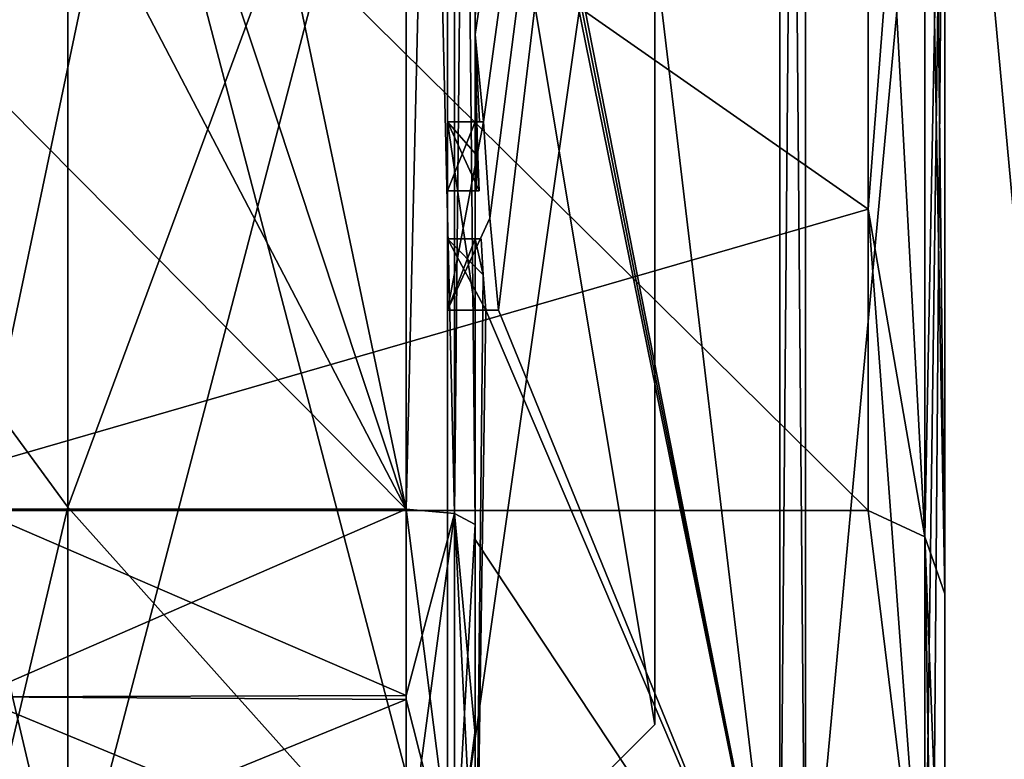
# Model space of a CAD drawing. Extents: x -23 to 1160, y -1799 to -1.
# Tile 123 of 216: x -7.7 to -0.57, y -37.25 to -31.9. Entities that reach past the tile are written whole.
import ezdxf

# ---------------------------------------------------------------- set-up
doc = ezdxf.new("R2010")
doc.units = 0
doc.header["$LTSCALE"] = 72.282644
for name, color, linetype in [('1901', 7, 'CONTINUOUS'), ('1906', 7, 'CONTINUOUS'), ('1980', 7, 'CONTINUOUS'), ('2005', 7, 'CONTINUOUS'), ('2006', 7, 'CONTINUOUS'), ('2202', 7, 'CONTINUOUS'), ('2205', 7, 'CONTINUOUS'), ('2208', 7, 'CONTINUOUS'), ('2213', 7, 'CONTINUOUS'), ('2214', 7, 'CONTINUOUS'), ('2215', 7, 'CONTINUOUS'), ('2216', 7, 'CONTINUOUS'), ('2218', 7, 'CONTINUOUS'), ('2221', 7, 'CONTINUOUS'), ('2222', 7, 'CONTINUOUS'), ('2225', 7, 'CONTINUOUS'), ('2226', 7, 'CONTINUOUS'), ('2259', 7, 'CONTINUOUS'), ('2260', 7, 'CONTINUOUS'), ('2286', 7, 'CONTINUOUS'), ('2289', 7, 'CONTINUOUS'), ('2292', 7, 'CONTINUOUS'), ('2293', 7, 'CONTINUOUS'), ('2301', 7, 'CONTINUOUS'), ('2302', 7, 'CONTINUOUS'), ('2303', 7, 'CONTINUOUS'), ('2304', 7, 'CONTINUOUS'), ('2305', 7, 'CONTINUOUS'), ('2306', 7, 'CONTINUOUS'), ('2307', 7, 'CONTINUOUS'), ('2308', 7, 'CONTINUOUS'), ('2309', 7, 'CONTINUOUS'), ('2310', 7, 'CONTINUOUS'), ('2311', 7, 'CONTINUOUS'), ('2382', 7, 'CONTINUOUS'), ('2385', 7, 'CONTINUOUS'), ('2387', 7, 'CONTINUOUS'), ('2390', 7, 'CONTINUOUS')]:
    doc.layers.add(name, color=color, linetype=linetype)

msp = doc.modelspace()

# ---------------------------------------------------------------- linework, layer by layer
at = {"layer": '1901', "color": 7, "linetype": 'CONTINUOUS'}
for points in [[(-3.1, -28, 9), (-3.1, -36.9998), (-3.1, -28, 0.5), (-3.1, -28, 9)], [(-3.1, -36.9998), (-3.1, -28, -9), (-3.1, -28.5), (-3.1, -36.9998)], [(-3.1, -36.9998), (-3.1, -28.5), (-3.1, -28, 0.5), (-3.1, -36.9998)]]:
    msp.add_3dface(points, dxfattribs=at)
at = {"layer": '1906', "color": 7, "linetype": 'CONTINUOUS'}
for points in [[(-4.6, -28, 10.5), (-7.35, -28, 10.5), (-7.35, -35.4246, 7.4246), (-4.6, -28, 10.5)], [(-4.6, -38.5), (-4.6, -28, 10.5), (-7.35, -38.5), (-4.6, -38.5)], [(-7.35, -38.5), (-4.6, -28, 10.5), (-7.35, -35.4246, 7.4246), (-7.35, -38.5)], [(-4.6, -28, -10.5), (-4.6, -38.5), (-7.35, -28, -10.5), (-4.6, -28, -10.5)], [(-7.35, -28, -10.5), (-4.6, -38.5), (-7.35, -35.4246, -7.4246), (-7.35, -28, -10.5)], [(-7.35, -35.4246, -7.4246), (-4.6, -38.5), (-7.35, -38.5), (-7.35, -35.4246, -7.4246)]]:
    msp.add_3dface(points, dxfattribs=at)
at = {"layer": '1980', "color": 7, "linetype": 'CONTINUOUS'}
for points in [[(-3.1, -36.9998), (-3.1, -28, 9), (-4.6, -38.5), (-3.1, -36.9998)], [(-3.1, -28, 9), (-4.6, -28, 10.5), (-4.6, -38.5), (-3.1, -28, 9)], [(-3.1, -28, -9), (-3.1, -36.9998), (-4.6, -28, -10.5), (-3.1, -28, -9)], [(-3.1, -36.9998), (-4.6, -38.5), (-4.6, -28, -10.5), (-3.1, -36.9998)]]:
    msp.add_3dface(points, dxfattribs=at)
at = {"layer": '2005', "color": 7, "linetype": 'CONTINUOUS'}
for points in [[(-7.35, -28, 10.5), (-8.417, -22.0319, 10.337), (-8.417, -33.9681, 10.337), (-7.35, -28, 10.5)], [(-7.35, -35.4246, 7.4246), (-7.35, -28, 10.5), (-8.417, -33.9681, 10.337), (-7.35, -35.4246, 7.4246)], [(-7.35, -35.4246, 7.4246), (-8.417, -33.9681, 10.337), (-8.417, -39.9361), (-7.35, -35.4246, 7.4246)], [(-7.35, -38.5), (-7.35, -35.4246, 7.4246), (-8.417, -39.9361), (-7.35, -38.5)]]:
    msp.add_3dface(points, dxfattribs=at)
at = {"layer": '2006', "color": 7, "linetype": 'CONTINUOUS'}
for points in [[(-7.35, -28, -10.5), (-8.417, -33.9681, -10.337), (-8.417, -22.0319, -10.337), (-7.35, -28, -10.5)], [(-7.35, -28, -10.5), (-7.35, -35.4246, -7.4246), (-8.417, -33.9681, -10.337), (-7.35, -28, -10.5)], [(-7.35, -35.4246, -7.4246), (-7.35, -38.5), (-8.417, -33.9681, -10.337), (-7.35, -35.4246, -7.4246)], [(-7.35, -38.5), (-8.417, -39.9361), (-8.417, -33.9681, -10.337), (-7.35, -38.5)]]:
    msp.add_3dface(points, dxfattribs=at)
at = {"layer": '2202', "linetype": 'CONTINUOUS'}
for points in [[(-8.0232, -20.5597, -15.95), (-4.9, -35.4403, -15.95), (-8.5978, -24.2917, -15.95), (-8.0232, -20.5597, -15.95)], [(-4.9, -20.5597, -15.95), (-4.9, -35.4403, -15.95), (-8.0232, -20.5597, -15.95), (-4.9, -20.5597, -15.95)], [(-8.5978, -24.2917, -15.95), (-4.9, -35.4403, -15.95), (-8.7857, -28, -15.95), (-8.5978, -24.2917, -15.95)], [(-8.7857, -28, -15.95), (-4.9, -35.4403, -15.95), (-8.5976, -31.7097, -15.95), (-8.7857, -28, -15.95)], [(-8.5976, -31.7097, -15.95), (-4.9, -35.4403, -15.95), (-8.0232, -35.4403, -15.95), (-8.5976, -31.7097, -15.95)]]:
    msp.add_3dface(points, dxfattribs=at)
at = {"layer": '2205', "linetype": 'CONTINUOUS'}
for points in [[(-8.0232, -35.4403, 15.95), (-4.9, -20.5597, 15.95), (-8.5978, -31.7083, 15.95), (-8.0232, -35.4403, 15.95)], [(-4.9, -35.4403, 15.95), (-4.9, -20.5597, 15.95), (-8.0232, -35.4403, 15.95), (-4.9, -35.4403, 15.95)]]:
    msp.add_3dface(points, dxfattribs=at)
at = {"layer": '2208', "linetype": 'CONTINUOUS'}
for points in [[(-4.4, -35.5503, 16.45), (-4.4, -21.7364, 16.5), (-4.4, -20.4497, 16.45), (-4.4, -35.5503, 16.45)], [(-4.4, -20.4497, -16.45), (-4.4, -29.0506, -16.5), (-4.4, -35.5503, -16.45), (-4.4, -20.4497, -16.45)], [(-4.4, -22.1297, 16.5), (-4.4, -21.7364, 16.5), (-4.4, -35.5503, 16.45), (-4.4, -22.1297, 16.5)], [(-4.4, -23.5648, 16.5), (-4.4, -22.1297, 16.5), (-4.4, -35.5503, 16.45), (-4.4, -23.5648, 16.5)], [(-4.4, -23.9582, 16.5), (-4.4, -23.5648, 16.5), (-4.4, -35.5503, 16.45), (-4.4, -23.9582, 16.5)], [(-4.4, -25.8781, 16.5), (-4.4, -23.9582, 16.5), (-4.4, -35.5503, 16.45), (-4.4, -25.8781, 16.5)], [(-4.4, -26.2268, 16.5), (-4.4, -25.8781, 16.5), (-4.4, -35.5503, 16.45), (-4.4, -26.2268, 16.5)], [(-4.4, -27.8639, 16.5), (-4.4, -26.2268, 16.5), (-4.4, -35.5503, 16.45), (-4.4, -27.8639, 16.5)], [(-4.4, -28.2828, 16.5), (-4.4, -27.8639, 16.5), (-4.4, -35.5503, 16.45), (-4.4, -28.2828, 16.5)], [(-4.4, -28.1257, -19.4998), (-4.4, -35.6608, -17.9321), (-4.4, -28.1257, -16.7828), (-4.4, -28.1257, -19.4998)], [(-4.4, -28.1257, -16.7828), (-4.4, -35.6608, -17.9321), (-4.4, -29.0506, -16.7828), (-4.4, -28.1257, -16.7828)], [(-4.4, -29.5882, 16.5), (-4.4, -28.2828, 16.5), (-4.4, -35.5503, 16.45), (-4.4, -29.5882, 16.5)], [(-4.4, -29.0506, -16.7828), (-4.4, -35.6608, -17.9321), (-4.4, -29.0506, -16.5), (-4.4, -29.0506, -16.7828)], [(-4.4, -29.0506, -16.5), (-4.4, -35.6608, -17.9321), (-4.4, -35.5503, -16.45), (-4.4, -29.0506, -16.5)], [(-4.4, -31.7888, 16.5), (-4.4, -29.5882, 16.5), (-4.4, -35.5503, 16.45), (-4.4, -31.7888, 16.5)], [(-4.4, -30.8597, 19.2892), (-4.4, -31.7888, 16.7828), (-4.4, -32.0042, 19.0844), (-4.4, -30.8597, 19.2892)], [(-4.4, -31.7888, 16.7828), (-4.4, -31.7888, 16.5), (-4.4, -32.6371, 16.5), (-4.4, -31.7888, 16.7828)], [(-4.4, -32.6371, 16.5), (-4.4, -31.7888, 16.5), (-4.4, -35.5503, 16.45), (-4.4, -32.6371, 16.5)], [(-4.4, -32.0042, 19.0844), (-4.4, -31.7888, 16.7828), (-4.4, -32.6371, 16.5), (-4.4, -32.0042, 19.0844)], [(-4.4, -33.1347, 18.8118), (-4.4, -32.0042, 19.0844), (-4.4, -33.1347, 16.804), (-4.4, -33.1347, 18.8118)], [(-4.4, -33.1347, 16.804), (-4.4, -32.0042, 19.0844), (-4.4, -32.6371, 16.804), (-4.4, -33.1347, 16.804)], [(-4.4, -32.6371, 16.804), (-4.4, -32.0042, 19.0844), (-4.4, -32.6371, 16.5), (-4.4, -32.6371, 16.804)], [(-4.4, -34, 16.5), (-4.4, -32.6371, 16.5), (-4.4, -35.5503, 16.45), (-4.4, -34, 16.5)], [(-4.4, -33.4833, 16.804), (-4.4, -34, 16.804), (-4.4, -33.4833, 18.7132), (-4.4, -33.4833, 16.804)], [(-4.4, -33.4833, 18.7132), (-4.4, -34, 16.804), (-4.4, -35.5503, 16.45), (-4.4, -33.4833, 18.7132)], [(-4.4, -39.1573, 15.9926), (-4.4, -33.4833, 18.7132), (-4.4, -38.471, 14.7638), (-4.4, -39.1573, 15.9926)], [(-4.4, -38.471, 14.7638), (-4.4, -33.4833, 18.7132), (-4.4, -37.0705, 15.663), (-4.4, -38.471, 14.7638)], [(-4.4, -37.0705, 15.663), (-4.4, -33.4833, 18.7132), (-4.4, -35.5503, 16.45), (-4.4, -37.0705, 15.663)], [(-4.4, -34, 16.804), (-4.4, -34, 16.5), (-4.4, -35.5503, 16.45), (-4.4, -34, 16.804)], [(-4.4, -35.5503, -16.45), (-4.4, -35.6608, -17.9321), (-4.4, -37.0392, -15.6813), (-4.4, -35.5503, -16.45)], [(-4.4, -35.6608, -17.9321), (-4.4, -42.0038, -13.5699), (-4.4, -37.0392, -15.6813), (-4.4, -35.6608, -17.9321)], [(-4.4, -37.0392, -15.6813), (-4.4, -42.0038, -13.5699), (-4.4, -38.471, -14.7638), (-4.4, -37.0392, -15.6813)]]:
    msp.add_3dface(points, dxfattribs=at)
at = {"layer": '2213', "linetype": 'CONTINUOUS'}
for points in [[(-2.1949, -38.9913, -19.0374), (-4.4, -20.4802, -17.9917), (-2.1949, -17.0087, -19.0374), (-2.1949, -38.9913, -19.0374)], [(-4.4, -27.7791, -19.4994), (-4.4, -20.4802, -17.9917), (-2.1949, -38.9913, -19.0374), (-4.4, -27.7791, -19.4994)], [(-4.4, -27.9524, -19.5), (-4.4, -27.7791, -19.4994), (-2.1949, -38.9913, -19.0374), (-4.4, -27.9524, -19.5)], [(-4.4, -28.1257, -19.4998), (-4.4, -27.9524, -19.5), (-2.1949, -38.9913, -19.0374), (-4.4, -28.1257, -19.4998)], [(-4.4, -35.6608, -17.9321), (-4.4, -28.1257, -19.4998), (-2.1949, -38.9913, -19.0374), (-4.4, -35.6608, -17.9321)], [(-4.4, -42.0038, -13.5699), (-4.4, -35.6608, -17.9321), (-2.1949, -38.9913, -19.0374), (-4.4, -42.0038, -13.5699)]]:
    msp.add_3dface(points, dxfattribs=at)
at = {"layer": '2214', "linetype": 'CONTINUOUS'}
for points in [[(-2.1949, -17.0087, 19.0374), (-4.4, -32.0042, 19.0844), (-4.3401, -32.6371, 19.5), (-2.1949, -17.0087, 19.0374)], [(-4.4, -32.0042, 19.0844), (-2.1949, -17.0087, 19.0374), (-4.3913, -30.8597, 19.5), (-4.4, -32.0042, 19.0844)], [(-4.2952, -33.3336, 19.5), (-2.1949, -17.0087, 19.0374), (-4.3401, -32.6371, 19.5), (-4.2952, -33.3336, 19.5)], [(-4.2315, -34, 19.5), (-2.1949, -17.0087, 19.0374), (-4.2952, -33.3336, 19.5), (-4.2315, -34, 19.5)], [(-2.1949, -38.9913, 19.0374), (-2.1949, -17.0087, 19.0374), (-4.2315, -34, 19.5), (-2.1949, -38.9913, 19.0374)], [(-4.4, -30.8597, 19.2892), (-4.4, -32.0042, 19.0844), (-4.3913, -30.8597, 19.5), (-4.4, -30.8597, 19.2892)], [(-4.4, -32.0042, 19.0844), (-4.4, -33.1347, 18.8118), (-4.3877, -32.6371, 19.196), (-4.4, -32.0042, 19.0844)], [(-4.3401, -32.6371, 19.5), (-4.4, -32.0042, 19.0844), (-4.3683, -32.6371, 19.3488), (-4.3401, -32.6371, 19.5)], [(-4.3683, -32.6371, 19.3488), (-4.4, -32.0042, 19.0844), (-4.3877, -32.6371, 19.196), (-4.3683, -32.6371, 19.3488)], [(-4.3877, -32.6371, 19.196), (-4.4, -33.1347, 18.8118), (-4.3809, -32.8877, 19.196), (-4.3877, -32.6371, 19.196)], [(-4.3809, -32.8877, 19.196), (-4.4, -33.1347, 18.8118), (-4.3931, -33.1347, 19.0046), (-4.3809, -32.8877, 19.196)], [(-4.3723, -33.1347, 19.196), (-4.3809, -32.8877, 19.196), (-4.3931, -33.1347, 19.0046), (-4.3723, -33.1347, 19.196)], [(-4.4, -33.4833, 18.7132), (-4.4, -39.1573, 15.9926), (-4.3417, -33.7438, 19.196), (-4.4, -33.4833, 18.7132)], [(-4.3891, -33.4833, 18.956), (-4.4, -33.4833, 18.7132), (-4.3566, -33.4833, 19.196), (-4.3891, -33.4833, 18.956)], [(-4.3566, -33.4833, 19.196), (-4.4, -33.4833, 18.7132), (-4.3417, -33.7438, 19.196), (-4.3566, -33.4833, 19.196)], [(-4.3417, -33.7438, 19.196), (-4.4, -39.1573, 15.9926), (-4.324, -34, 19.196), (-4.3417, -33.7438, 19.196)], [(-4.4, -39.1573, 15.9926), (-2.1949, -38.9913, 19.0374), (-4.324, -34, 19.196), (-4.4, -39.1573, 15.9926)], [(-4.324, -34, 19.196), (-2.1949, -38.9913, 19.0374), (-4.2315, -34, 19.5), (-4.324, -34, 19.196)], [(-4.2821, -34, 19.3497), (-4.324, -34, 19.196), (-4.2315, -34, 19.5), (-4.2821, -34, 19.3497)]]:
    msp.add_3dface(points, dxfattribs=at)
at = {"layer": '2215', "linetype": 'CONTINUOUS'}
for points in [[(-2.0094, -38.9849, 19.0264), (0, -17.2786, 18.5712), (-2.0094, -17.0151, 19.0264), (-2.0094, -38.9849, 19.0264)], [(0, -38.7214, 18.5712), (0, -17.2786, 18.5712), (-2.0094, -38.9849, 19.0264), (0, -38.7214, 18.5712)]]:
    msp.add_3dface(points, dxfattribs=at)
at = {"layer": '2216', "linetype": 'CONTINUOUS'}
for points in [[(0, -17.2786, -18.5712), (0, -38.7214, -18.5712), (-2.0094, -17.0151, -19.0264), (0, -17.2786, -18.5712)], [(-2.0094, -17.0151, -19.0264), (0, -38.7214, -18.5712), (-2.0094, -38.9849, -19.0264), (-2.0094, -17.0151, -19.0264)]]:
    msp.add_3dface(points, dxfattribs=at)
at = {"layer": '2218', "linetype": 'CONTINUOUS'}
for points in [[(-1.5562, -28, -7.45), (-1.5562, -33.2679, -5.2679), (-1.1443, -28, -10.8047), (-1.5562, -28, -7.45)], [(-1.1443, -28, -10.8047), (-1.5562, -33.2679, -5.2679), (-1.1443, -35.64, -7.6401), (-1.1443, -28, -10.8047)], [(-1.5562, -33.2679, 5.2679), (-1.5562, -28, 7.45), (-1.1443, -35.64, 7.6401), (-1.5562, -33.2679, 5.2679)], [(-1.5562, -28, 7.45), (-1.1443, -28, 10.8047), (-1.1443, -35.64, 7.6401), (-1.5562, -28, 7.45)], [(-1.5562, -33.2679, -5.2679), (-1.5562, -35.45), (-1.1443, -35.64, -7.6401), (-1.5562, -33.2679, -5.2679)], [(-1.5562, -35.45), (-1.5562, -33.2679, 5.2679), (-1.1443, -38.8047), (-1.5562, -35.45)], [(-1.1443, -38.8047), (-1.5562, -33.2679, 5.2679), (-1.1443, -35.64, 7.6401), (-1.1443, -38.8047)], [(-1.1443, -35.64, -7.6401), (-1.5562, -35.45), (-1.1443, -38.8047), (-1.1443, -35.64, -7.6401)]]:
    msp.add_3dface(points, dxfattribs=at)
at = {"layer": '2221', "linetype": 'CONTINUOUS'}
for points in [[(-2.1949, -38.9913, -19.0374), (-2.1949, -17.0087, -19.0374), (-2.0094, -38.9849, -19.0264), (-2.1949, -38.9913, -19.0374)], [(-2.1949, -17.0087, -19.0374), (-2.0094, -17.0151, -19.0264), (-2.0094, -38.9849, -19.0264), (-2.1949, -17.0087, -19.0374)]]:
    msp.add_3dface(points, dxfattribs=at)
at = {"layer": '2222', "linetype": 'CONTINUOUS'}
for points in [[(-2.1949, -17.0087, 19.0374), (-2.1949, -38.9913, 19.0374), (-2.0094, -17.0151, 19.0264), (-2.1949, -17.0087, 19.0374)], [(-2.1949, -38.9913, 19.0374), (-2.0094, -38.9849, 19.0264), (-2.0094, -17.0151, 19.0264), (-2.1949, -38.9913, 19.0374)]]:
    msp.add_3dface(points, dxfattribs=at)
at = {"layer": '2225', "linetype": 'CONTINUOUS'}
for points in [[(-1.5562, -33.2679, -5.2679), (-1.5562, -28, -7.45), (-9.1, -28.0008, -7.45), (-1.5562, -33.2679, -5.2679)], [(-9.1, -35.45), (-1.5562, -33.2679, -5.2679), (-9.1, -28.0008, -7.45), (-9.1, -35.45)], [(-1.5562, -35.45), (-1.5562, -33.2679, -5.2679), (-9.1, -35.45), (-1.5562, -35.45)]]:
    msp.add_3dface(points, dxfattribs=at)
at = {"layer": '2226', "linetype": 'CONTINUOUS'}
for points in [[(-1.5562, -35.45), (-9.1, -35.45), (-9.1, -27.9992, 7.45), (-1.5562, -35.45)], [(-1.5562, -35.45), (-9.1, -27.9992, 7.45), (-1.5562, -33.2679, 5.2679), (-1.5562, -35.45)], [(-1.5562, -33.2679, 5.2679), (-9.1, -27.9992, 7.45), (-1.5562, -28, 7.45), (-1.5562, -33.2679, 5.2679)]]:
    msp.add_3dface(points, dxfattribs=at)
at = {"layer": '2259', "linetype": 'CONTINUOUS'}
for points in [[(-4.6, -32.6371, 19.5), (-4.6, -32.6371, 19.196), (-4.6, -33.1347, 19.196), (-4.6, -32.6371, 19.5)], [(-4.6, -34, 19.5), (-4.6, -32.6371, 19.5), (-4.6, -34, 19.196), (-4.6, -34, 19.5)], [(-4.6, -34, 19.196), (-4.6, -32.6371, 19.5), (-4.6, -33.4833, 19.196), (-4.6, -34, 19.196)], [(-4.6, -33.4833, 19.196), (-4.6, -32.6371, 19.5), (-4.6, -33.1347, 19.196), (-4.6, -33.4833, 19.196)], [(-4.6, -32.6371, 16.5), (-4.6, -34, 16.5), (-4.6, -32.6371, 16.804), (-4.6, -32.6371, 16.5)], [(-4.6, -32.6371, 16.804), (-4.6, -34, 16.5), (-4.6, -33.1347, 16.804), (-4.6, -32.6371, 16.804)], [(-4.6, -33.4833, 16.804), (-4.6, -33.4833, 19.196), (-4.6, -33.1347, 19.196), (-4.6, -33.4833, 16.804)], [(-4.6, -34, 16.5), (-4.6, -33.4833, 16.804), (-4.6, -33.1347, 16.804), (-4.6, -34, 16.5)], [(-4.6, -33.1347, 16.804), (-4.6, -33.4833, 16.804), (-4.6, -33.1347, 19.196), (-4.6, -33.1347, 16.804)], [(-4.6, -34, 16.804), (-4.6, -33.4833, 16.804), (-4.6, -34, 16.5), (-4.6, -34, 16.804)]]:
    msp.add_3dface(points, dxfattribs=at)
at = {"layer": '2260', "linetype": 'CONTINUOUS'}
for points in [[(-4.3401, -32.6371, 19.5), (-4.3683, -32.6371, 19.3488), (-4.6, -32.6371, 19.5), (-4.3401, -32.6371, 19.5)], [(-4.3683, -32.6371, 19.3488), (-4.3877, -32.6371, 19.196), (-4.6, -32.6371, 19.5), (-4.3683, -32.6371, 19.3488)], [(-4.3877, -32.6371, 19.196), (-4.6, -32.6371, 19.196), (-4.6, -32.6371, 19.5), (-4.3877, -32.6371, 19.196)]]:
    msp.add_3dface(points, dxfattribs=at)
at = {"layer": '2286', "linetype": 'CONTINUOUS'}
for points in [[(-4.4, -35.5503, 16.45), (-4.4, -20.4497, 16.45), (-4.549, -20.5279, 16.094), (-4.4, -35.5503, 16.45)], [(-4.549, -20.5279, 16.094), (-4.9, -20.5597, 15.95), (-4.549, -35.4721, 16.094), (-4.549, -20.5279, 16.094)], [(-4.4, -35.5503, 16.45), (-4.549, -20.5279, 16.094), (-4.549, -35.4721, 16.094), (-4.4, -35.5503, 16.45)], [(-4.9, -20.5597, 15.95), (-4.9, -35.4403, 15.95), (-4.549, -35.4721, 16.094), (-4.9, -20.5597, 15.95)]]:
    msp.add_3dface(points, dxfattribs=at)
at = {"layer": '2289', "linetype": 'CONTINUOUS'}
for points in [[(-4.4, -20.4497, -16.45), (-4.4, -35.5503, -16.45), (-4.549, -35.4721, -16.094), (-4.4, -20.4497, -16.45)], [(-4.4, -20.4497, -16.45), (-4.549, -35.4721, -16.094), (-4.549, -20.5279, -16.094), (-4.4, -20.4497, -16.45)], [(-4.9, -35.4403, -15.95), (-4.9, -20.5597, -15.95), (-4.549, -20.5279, -16.094), (-4.9, -35.4403, -15.95)], [(-4.549, -35.4721, -16.094), (-4.9, -35.4403, -15.95), (-4.549, -20.5279, -16.094), (-4.549, -35.4721, -16.094)]]:
    msp.add_3dface(points, dxfattribs=at)
at = {"layer": '2292', "linetype": 'CONTINUOUS'}
for points in [[(-1.1443, -28, -10.8047), (-1.1443, -35.64, -7.6401), (-1, -27.9994, -11.3876), (-1.1443, -28, -10.8047)], [(-1.1443, -35.64, -7.6401), (-1.1443, -38.8047), (-1, -27.9994, -11.3876), (-1.1443, -35.64, -7.6401)], [(-1.1443, -38.8047), (-1.0897, -39.1005, 0), (-1, -27.9994, -11.3876), (-1.1443, -38.8047)], [(-1.0897, -39.1005, 0), (-1, -39.3877, 0), (-1, -27.9994, -11.3876), (-1.0897, -39.1005, 0)]]:
    msp.add_3dface(points, dxfattribs=at)
at = {"layer": '2293', "linetype": 'CONTINUOUS'}
for points in [[(-1.1443, -35.64, 7.6401), (-1.1443, -28, 10.8047), (-1, -36.0523, 8.0523), (-1.1443, -35.64, 7.6401)], [(-1, -36.0523, 8.0523), (-1.1443, -28, 10.8047), (-1.0897, -28, 11.1005), (-1, -36.0523, 8.0523)], [(-1, -28, 11.3877), (-1, -36.0523, 8.0523), (-1.0897, -28, 11.1005), (-1, -28, 11.3877)], [(-1.1443, -38.8047), (-1.1443, -35.64, 7.6401), (-1.0897, -39.1005, 0), (-1.1443, -38.8047)], [(-1, -39.3877, 0), (-1.1443, -35.64, 7.6401), (-1, -36.0523, 8.0523), (-1, -39.3877, 0)], [(-1.1443, -35.64, 7.6401), (-1, -39.3877, 0), (-1.0897, -39.1005, 0), (-1.1443, -35.64, 7.6401)]]:
    msp.add_3dface(points, dxfattribs=at)
at = {"layer": '2301', "linetype": 'CONTINUOUS'}
for points in [[(-4.3877, -32.6371, 19.196), (-4.3809, -32.8877, 19.196), (-4.6, -32.6371, 19.196), (-4.3877, -32.6371, 19.196)], [(-4.3809, -32.8877, 19.196), (-4.3723, -33.1347, 19.196), (-4.6, -32.6371, 19.196), (-4.3809, -32.8877, 19.196)], [(-4.6, -32.6371, 19.196), (-4.3723, -33.1347, 19.196), (-4.6, -33.1347, 19.196), (-4.6, -32.6371, 19.196)]]:
    msp.add_3dface(points, dxfattribs=at)
at = {"layer": '2302', "linetype": 'CONTINUOUS'}
for points in [[(-4.4, -33.1347, 18.8118), (-4.4, -33.1347, 16.804), (-4.6, -33.1347, 19.196), (-4.4, -33.1347, 18.8118)], [(-4.3931, -33.1347, 19.0046), (-4.4, -33.1347, 18.8118), (-4.6, -33.1347, 19.196), (-4.3931, -33.1347, 19.0046)], [(-4.4, -33.1347, 16.804), (-4.6, -33.1347, 16.804), (-4.6, -33.1347, 19.196), (-4.4, -33.1347, 16.804)], [(-4.3723, -33.1347, 19.196), (-4.3931, -33.1347, 19.0046), (-4.6, -33.1347, 19.196), (-4.3723, -33.1347, 19.196)]]:
    msp.add_3dface(points, dxfattribs=at)
at = {"layer": '2303', "linetype": 'CONTINUOUS'}
for points in [[(-4.4, -33.1347, 16.804), (-4.4, -32.6371, 16.804), (-4.6, -33.1347, 16.804), (-4.4, -33.1347, 16.804)], [(-4.4, -32.6371, 16.804), (-4.6, -32.6371, 16.804), (-4.6, -33.1347, 16.804), (-4.4, -32.6371, 16.804)]]:
    msp.add_3dface(points, dxfattribs=at)
at = {"layer": '2304', "linetype": 'CONTINUOUS'}
for points in [[(-4.4, -32.6371, 16.804), (-4.4, -32.6371, 16.5), (-4.6, -32.6371, 16.804), (-4.4, -32.6371, 16.804)], [(-4.4, -32.6371, 16.5), (-4.6, -32.6371, 16.5), (-4.6, -32.6371, 16.804), (-4.4, -32.6371, 16.5)]]:
    msp.add_3dface(points, dxfattribs=at)
at = {"layer": '2305', "linetype": 'CONTINUOUS'}
for points in [[(-4.4, -32.6371, 16.5), (-4.4, -34, 16.5), (-4.6, -32.6371, 16.5), (-4.4, -32.6371, 16.5)], [(-4.4, -34, 16.5), (-4.6, -34, 16.5), (-4.6, -32.6371, 16.5), (-4.4, -34, 16.5)]]:
    msp.add_3dface(points, dxfattribs=at)
at = {"layer": '2306', "linetype": 'CONTINUOUS'}
for points in [[(-4.4, -34, 16.5), (-4.4, -34, 16.804), (-4.6, -34, 16.5), (-4.4, -34, 16.5)], [(-4.4, -34, 16.804), (-4.6, -34, 16.804), (-4.6, -34, 16.5), (-4.4, -34, 16.804)]]:
    msp.add_3dface(points, dxfattribs=at)
at = {"layer": '2307', "linetype": 'CONTINUOUS'}
for points in [[(-4.4, -34, 16.804), (-4.4, -33.4833, 16.804), (-4.6, -34, 16.804), (-4.4, -34, 16.804)], [(-4.4, -33.4833, 16.804), (-4.6, -33.4833, 16.804), (-4.6, -34, 16.804), (-4.4, -33.4833, 16.804)]]:
    msp.add_3dface(points, dxfattribs=at)
at = {"layer": '2308', "linetype": 'CONTINUOUS'}
for points in [[(-4.4, -33.4833, 16.804), (-4.4, -33.4833, 18.7132), (-4.6, -33.4833, 16.804), (-4.4, -33.4833, 16.804)], [(-4.4, -33.4833, 18.7132), (-4.3891, -33.4833, 18.956), (-4.6, -33.4833, 16.804), (-4.4, -33.4833, 18.7132)], [(-4.3891, -33.4833, 18.956), (-4.3566, -33.4833, 19.196), (-4.6, -33.4833, 19.196), (-4.3891, -33.4833, 18.956)], [(-4.3891, -33.4833, 18.956), (-4.6, -33.4833, 19.196), (-4.6, -33.4833, 16.804), (-4.3891, -33.4833, 18.956)]]:
    msp.add_3dface(points, dxfattribs=at)
at = {"layer": '2309', "linetype": 'CONTINUOUS'}
for points in [[(-4.3566, -33.4833, 19.196), (-4.3417, -33.7438, 19.196), (-4.6, -33.4833, 19.196), (-4.3566, -33.4833, 19.196)], [(-4.3417, -33.7438, 19.196), (-4.324, -34, 19.196), (-4.6, -33.4833, 19.196), (-4.3417, -33.7438, 19.196)], [(-4.324, -34, 19.196), (-4.6, -34, 19.196), (-4.6, -33.4833, 19.196), (-4.324, -34, 19.196)]]:
    msp.add_3dface(points, dxfattribs=at)
at = {"layer": '2310', "linetype": 'CONTINUOUS'}
for points in [[(-4.324, -34, 19.196), (-4.2821, -34, 19.3497), (-4.6, -34, 19.5), (-4.324, -34, 19.196)], [(-4.324, -34, 19.196), (-4.6, -34, 19.5), (-4.6, -34, 19.196), (-4.324, -34, 19.196)], [(-4.2821, -34, 19.3497), (-4.2315, -34, 19.5), (-4.6, -34, 19.5), (-4.2821, -34, 19.3497)]]:
    msp.add_3dface(points, dxfattribs=at)
at = {"layer": '2311', "linetype": 'CONTINUOUS'}
for points in [[(-4.2952, -33.3336, 19.5), (-4.3401, -32.6371, 19.5), (-4.6, -34, 19.5), (-4.2952, -33.3336, 19.5)], [(-4.3401, -32.6371, 19.5), (-4.6, -32.6371, 19.5), (-4.6, -34, 19.5), (-4.3401, -32.6371, 19.5)], [(-4.2315, -34, 19.5), (-4.2952, -33.3336, 19.5), (-4.6, -34, 19.5), (-4.2315, -34, 19.5)]]:
    msp.add_3dface(points, dxfattribs=at)
at = {"layer": '2382', "linetype": 'CONTINUOUS'}
for points in [[(-8.0232, -35.4403, -15.95), (-4.9, -35.4403, -15.95), (-4.9, -36.7905, -15.2475), (-8.0232, -35.4403, -15.95)], [(-8.0232, -36.8, -15.242), (-8.0232, -35.4403, -15.95), (-4.9, -36.7905, -15.2475), (-8.0232, -36.8, -15.242)], [(-4.9, -35.4403, 15.95), (-8.0232, -35.4403, 15.95), (-8.0232, -36.8, 15.242), (-4.9, -35.4403, 15.95)], [(-4.9, -35.4403, 15.95), (-8.0232, -36.8, 15.242), (-4.9, -36.8189, 15.2311), (-4.9, -35.4403, 15.95)], [(-4.9, -38.093, -14.4185), (-8.0232, -36.8, -15.242), (-4.9, -36.7905, -15.2475), (-4.9, -38.093, -14.4185)], [(-4.9, -38.093, -14.4185), (-8.0232, -38.093, -14.4185), (-8.0232, -36.8, -15.242), (-4.9, -38.093, -14.4185)], [(-8.0232, -36.8, 15.242), (-8.0232, -38.093, 14.4185), (-4.9, -36.8189, 15.2311), (-8.0232, -36.8, 15.242)], [(-8.0232, -38.093, 14.4185), (-4.9, -38.093, 14.4185), (-4.9, -36.8189, 15.2311), (-8.0232, -38.093, 14.4185)]]:
    msp.add_3dface(points, dxfattribs=at)
at = {"layer": '2385', "linetype": 'CONTINUOUS'}
for points in [[(-4.9, -36.7905, -15.2475), (-4.9, -35.4403, -15.95), (-4.549, -35.4721, -16.094), (-4.9, -36.7905, -15.2475)], [(-4.9, -38.093, -14.4185), (-4.9, -36.7905, -15.2475), (-4.549, -35.4721, -16.094), (-4.9, -38.093, -14.4185)], [(-4.549, -38.2017, -14.518), (-4.9, -38.093, -14.4185), (-4.549, -35.4721, -16.094), (-4.549, -38.2017, -14.518)], [(-4.4, -35.5503, -16.45), (-4.549, -38.2017, -14.518), (-4.549, -35.4721, -16.094), (-4.4, -35.5503, -16.45)], [(-4.4, -35.5503, -16.45), (-4.4, -37.0392, -15.6813), (-4.549, -38.2017, -14.518), (-4.4, -35.5503, -16.45)], [(-4.4, -37.0392, -15.6813), (-4.4, -38.471, -14.7638), (-4.549, -38.2017, -14.518), (-4.4, -37.0392, -15.6813)]]:
    msp.add_3dface(points, dxfattribs=at)
at = {"layer": '2387', "linetype": 'CONTINUOUS'}
for points in [[(-4.9, -35.4403, 15.95), (-4.9, -36.8189, 15.2311), (-4.549, -38.2017, 14.518), (-4.9, -35.4403, 15.95)], [(-4.549, -35.4721, 16.094), (-4.9, -35.4403, 15.95), (-4.549, -38.2017, 14.518), (-4.549, -35.4721, 16.094)], [(-4.4, -38.471, 14.7638), (-4.4, -37.0705, 15.663), (-4.549, -35.4721, 16.094), (-4.4, -38.471, 14.7638)], [(-4.4, -38.471, 14.7638), (-4.549, -35.4721, 16.094), (-4.549, -38.2017, 14.518), (-4.4, -38.471, 14.7638)], [(-4.4, -37.0705, 15.663), (-4.4, -35.5503, 16.45), (-4.549, -35.4721, 16.094), (-4.4, -37.0705, 15.663)], [(-4.9, -36.8189, 15.2311), (-4.9, -38.093, 14.4185), (-4.549, -38.2017, 14.518), (-4.9, -36.8189, 15.2311)]]:
    msp.add_3dface(points, dxfattribs=at)
at = {"layer": '2390', "linetype": 'CONTINUOUS'}
for points in [[(-1, -39.3877, 0), (-1, -36.0523, 8.0523), (-1, -16.6124, -0.0006), (-1, -39.3877, 0)], [(-1, -39.3877, 0), (-1, -16.6124, -0.0006), (-1, -27.9994, -11.3876), (-1, -39.3877, 0)], [(-1, -36.0523, 8.0523), (-1, -28, 11.3877), (-1, -16.6124, -0.0006), (-1, -36.0523, 8.0523)]]:
    msp.add_3dface(points, dxfattribs=at)

doc.saveas('drawing.dxf')
